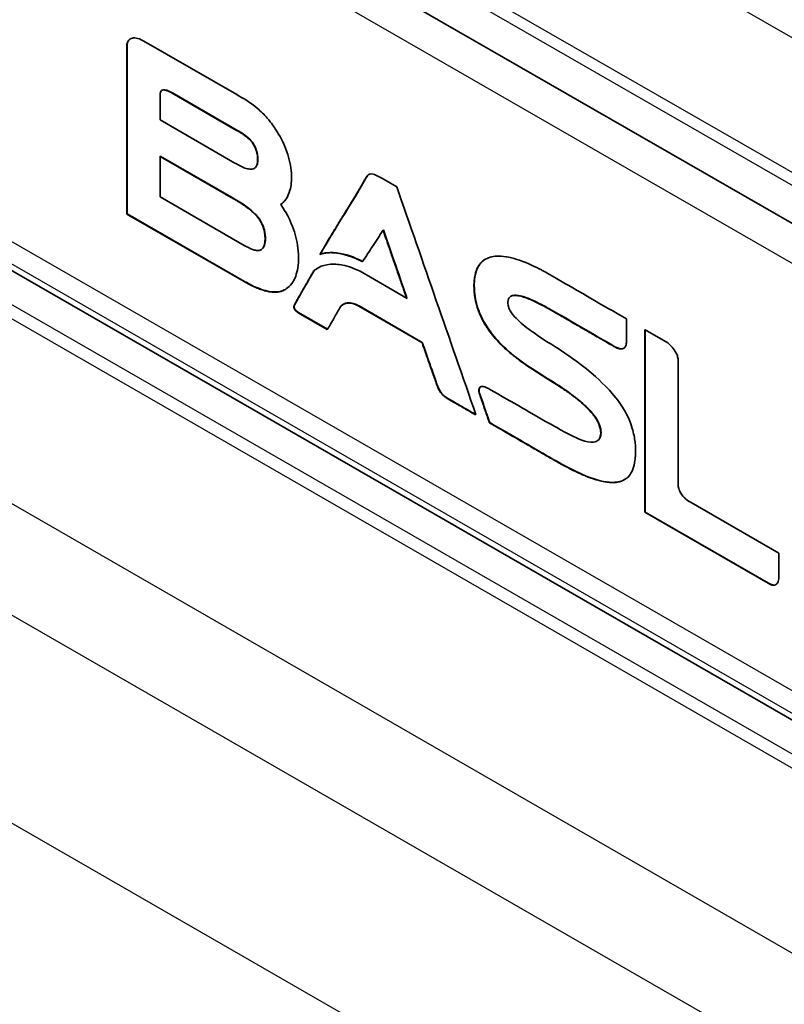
# Model space of a CAD drawing. Header units: millimetres. Extents: x 0 to 420, y 0 to 297.
# Tile 43 of 46: x 343 to 359, y 229 to 250. Entities that reach past the tile are written whole.
import ezdxf

# ---------------------------------------------------------------- set-up
doc = ezdxf.new("R2010")
doc.units = ezdxf.units.MM
doc.layers.add('Sichtbar (ISO)', color=7, linetype='Continuous', lineweight=35)
doc.layers.add('Sichtbar schmal (ISO)', color=7, linetype='Continuous', lineweight=25)

msp = doc.modelspace()

# ---------------------------------------------------------------- linework, layer by layer
at = {"layer": 'Sichtbar (ISO)'}
for p, q in [((371.474, 238.72), (304.299, 277.404)), ((371.474, 227.91), (304.299, 266.593)), ((345.033, 249.511), (345.04, 249.515)), ((345.033, 245.812), (345.033, 249.511)), ((345.04, 249.515), (345.04, 245.816)), ((345.106, 249.62), (345.114, 249.624)), ((347.424, 248.41), (345.406, 249.573)), ((345.756, 247.858), (345.756, 248.394)), ((347.422, 247.633), (346.018, 248.442)), ((346.025, 248.446), (347.429, 247.637)), ((347.382, 246.922), (345.756, 247.858)), ((347.753, 247.379), (347.76, 247.383)), ((345.756, 246.183), (345.756, 247.073)), ((345.756, 247.073), (347.361, 246.149)), ((347.353, 246.145), (345.756, 247.065)), ((350.292, 246.666), (350.3, 246.67)), ((350.685, 246.532), (350.619, 246.57)), ((350.905, 246.405), (350.685, 246.532)), ((347.586, 245.13), (345.756, 246.183)), ((345.033, 245.812), (345.04, 245.816)), ((347.588, 244.341), (345.033, 245.812)), ((345.04, 245.816), (347.595, 244.345)), ((347.927, 245.671), (347.934, 245.675)), ((347.943, 245.645), (347.95, 245.649)), ((349.235, 244.934), (349.242, 244.938)), ((350.156, 244.774), (350.163, 244.779)), ((352.833, 244.826), (352.84, 244.831)), ((349.096, 244.569), (349.103, 244.573)), ((349.187, 244.636), (349.194, 244.64)), ((351.131, 243.974), (350.11, 244.565)), ((348.406, 244.134), (348.413, 244.139)), ((348.482, 244.17), (348.489, 244.174)), ((352.585, 244.243), (352.592, 244.247)), ((352.588, 244.204), (352.595, 244.208)), ((348.685, 243.847), (348.692, 243.851)), ((349.395, 243.299), (348.764, 243.662)), ((348.771, 243.667), (349.402, 243.303)), ((351.455, 243.015), (350.079, 243.807)), ((350.086, 243.811), (351.462, 243.019)), ((354.225, 243.742), (354.232, 243.746)), ((354.264, 243.717), (354.271, 243.721)), ((355.903, 243.027), (355.903, 243.528)), ((349.395, 243.299), (349.402, 243.303)), ((356.304, 243.288), (356.311, 243.293)), ((356.304, 239.321), (356.304, 243.288)), ((356.801, 243.01), (356.311, 243.293)), ((356.311, 243.293), (356.311, 239.325)), ((351.455, 243.015), (351.462, 243.019)), ((353.164, 242.982), (353.171, 242.986)), ((355.625, 242.932), (355.632, 242.936)), ((355.842, 242.887), (355.849, 242.891)), ((357.029, 239.98), (357.029, 242.629)), ((352.722, 242.046), (352.729, 242.05)), ((352.154, 241.71), (352.037, 241.778)), ((352.044, 241.782), (352.161, 241.715)), ((352.701, 241.911), (352.708, 241.915)), ((352.622, 241.441), (352.629, 241.445)), ((352.921, 241.269), (352.928, 241.273)), ((355.345, 241.057), (355.352, 241.061)), ((356.102, 240.561), (356.102, 240.571)), ((354.416, 240.404), (354.424, 240.408)), ((354.467, 240.376), (354.475, 240.381)), ((354.512, 240.35), (354.519, 240.354)), ((354.518, 240.35), (354.525, 240.354)), ((355.857, 240.027), (355.864, 240.031)), ((359.218, 238.431), (357.309, 239.531)), ((356.304, 239.321), (356.311, 239.325)), ((358.988, 237.775), (356.304, 239.321)), ((356.311, 239.325), (358.996, 237.779)), ((359.218, 237.925), (359.218, 238.431)), ((358.988, 237.775), (358.996, 237.779)), ((359.15, 237.744), (359.157, 237.748))]:
    msp.add_line(p, q, dxfattribs=at)
for points, knots in [([(345.406, 249.573), (345.367, 249.595), (345.322, 249.619), (345.224, 249.645), (345.187, 249.647), (345.119, 249.632), (345.094, 249.614), (345.051, 249.563), (345.045, 249.544), (345.04, 249.515)], [-0.03734187, -0.03734187, -0.03734187, -0.03734187, -0.02637236, -0.02637236, -0.01917526, -0.01917526, -0.01156827, -0.01156827, 0, 0, 0, 0]), ([(345.033, 249.511), (345.033, 249.512), (345.033, 249.516), (345.035, 249.523), (345.039, 249.534), (345.044, 249.548), (345.052, 249.564), (345.062, 249.58), (345.076, 249.597), (345.091, 249.61), (345.102, 249.617), (345.106, 249.62)], [0, 0, 0, 0, 0.000056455, 0.000217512, 0.00047136, 0.000807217, 0.001215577, 0.001688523, 0.002220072, 0.002806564, 0.003238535, 0.003238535, 0.003238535, 0.003238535]), ([(345.756, 248.394), (345.757, 248.405), (345.757, 248.421), (345.762, 248.453), (345.766, 248.466), (345.78, 248.492), (345.79, 248.503), (345.82, 248.517), (345.838, 248.518), (345.914, 248.508), (345.98, 248.471), (346.025, 248.446)], [-0.04157904, -0.04157904, -0.04157904, -0.04157904, -0.03605527, -0.03605527, -0.0316714, -0.0316714, -0.02584908, -0.02584908, -0.01907492, -0.01907492, 0, 0, 0, 0]), ([(346.018, 248.442), (346.002, 248.451), (345.969, 248.469), (345.93, 248.488), (345.899, 248.5), (345.877, 248.507), (345.855, 248.511), (345.835, 248.513), (345.817, 248.512), (345.804, 248.508), (345.797, 248.505), (345.796, 248.505)], [-0.007848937, -0.007848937, -0.007848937, -0.007848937, -0.006818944, -0.005799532, -0.00530247, -0.00481732, -0.004345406, -0.003886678, -0.003439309, -0.002999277, -0.002873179, -0.002873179, -0.002873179, -0.002873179]), ([(348.276, 247.645), (348.239, 247.702), (348.179, 247.792), (348.02, 247.976), (347.949, 248.045), (347.717, 248.242), (347.562, 248.331), (347.424, 248.41)], [-0.1231541, -0.1231541, -0.1231541, -0.1231541, -0.0860367, -0.0860367, -0.0585007, -0.0585007, 0, 0, 0, 0]), ([(347.753, 247.379), (347.75, 247.382), (347.745, 247.39), (347.736, 247.4), (347.725, 247.412), (347.713, 247.424), (347.699, 247.437), (347.684, 247.451), (347.667, 247.466), (347.648, 247.482), (347.628, 247.498), (347.605, 247.515), (347.58, 247.533), (347.553, 247.552), (347.524, 247.571), (347.492, 247.591), (347.457, 247.612), (347.434, 247.626), (347.422, 247.633)], [-0.007221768, -0.007221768, -0.007221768, -0.007221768, -0.007027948, -0.006809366, -0.006564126, -0.006290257, -0.005985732, -0.005648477, -0.00527638, -0.004867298, -0.004419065, -0.003929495, -0.003396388, -0.002817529, -0.002190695, -0.001513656, -0.000784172, 0, 0, 0, 0]), ([(347.429, 247.637), (347.481, 247.607), (347.547, 247.568), (347.703, 247.451), (347.722, 247.432), (347.76, 247.383)], [-0.03699207, -0.03699207, -0.03699207, -0.03699207, -0.01894863, -0.01894863, 0, 0, 0, 0]), ([(348.437, 246.066), (348.469, 246.1), (348.54, 246.174), (348.604, 246.414), (348.625, 246.535), (348.602, 246.851), (348.57, 247.006), (348.437, 247.388), (348.356, 247.52), (348.276, 247.645)], [-0.1836672, -0.1836672, -0.1836672, -0.1836672, -0.1113964, -0.1113964, -0.0753566, -0.0753566, -0.0445282, -0.0445282, 0, 0, 0, 0]), ([(347.8, 246.803), (347.806, 246.807), (347.82, 246.816), (347.839, 246.836), (347.854, 246.859), (347.865, 246.886), (347.872, 246.913), (347.876, 246.942), (347.878, 246.97), (347.879, 246.999), (347.878, 247.027), (347.875, 247.065), (347.869, 247.111), (347.856, 247.165), (347.84, 247.216), (347.82, 247.264), (347.799, 247.307), (347.777, 247.345), (347.761, 247.368), (347.753, 247.379)], [-0.01140852, -0.01140852, -0.01140852, -0.01140852, -0.01081064, -0.01008587, -0.00940971, -0.00877156, -0.0081648, -0.00758674, -0.0070382, -0.00652287, -0.00599299, -0.00548345, -0.00452021, -0.00362312, -0.00278566, -0.00200431, -0.00127829, -0.00060912, 0, 0, 0, 0]), ([(347.76, 247.383), (347.774, 247.364), (347.799, 247.328), (347.842, 247.234), (347.856, 247.194), (347.886, 247.075), (347.887, 247.01), (347.883, 246.94), (347.879, 246.904), (347.845, 246.831), (347.822, 246.816), (347.8, 246.804)], [-0.05212378, -0.05212378, -0.05212378, -0.05212378, -0.04272771, -0.04272771, -0.03618986, -0.03618986, -0.02273072, -0.02273072, -0.01279948, -0.01279948, 0, 0, 0, 0]), ([(347.8, 246.804), (347.777, 246.794), (347.756, 246.785), (347.674, 246.791), (347.638, 246.8), (347.523, 246.842), (347.441, 246.889), (347.382, 246.922)], [-0.0528655, -0.0528655, -0.0528655, -0.0528655, -0.03656453, -0.03656453, -0.02511481, -0.02511481, 0, 0, 0, 0]), ([(350.19, 246.525), (350.196, 246.535), (350.207, 246.555), (350.223, 246.584), (350.238, 246.609), (350.253, 246.63), (350.268, 246.648), (350.282, 246.66), (350.29, 246.665), (350.292, 246.666)], [-0.011443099, -0.011443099, -0.011443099, -0.011443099, -0.010601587, -0.009837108, -0.00914147, -0.008505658, -0.007919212, -0.007369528, -0.00714175, -0.00714175, -0.00714175, -0.00714175]), ([(350.619, 246.57), (350.552, 246.608), (350.463, 246.659), (350.372, 246.683), (350.349, 246.685), (350.305, 246.677), (350.286, 246.663), (350.245, 246.618), (350.224, 246.578), (350.197, 246.529)], [-0.1031309, -0.1031309, -0.1031309, -0.1031309, -0.0594952, -0.0594952, -0.0444624, -0.0444624, -0.0263037, -0.0263037, 0, 0, 0, 0]), ([(349.235, 244.934), (349.323, 245.087), (349.456, 245.314), (349.636, 245.607), (349.766, 245.818), (349.89, 246.017), (349.987, 246.175), (350.058, 246.293), (350.106, 246.375), (350.15, 246.451), (350.177, 246.501), (350.19, 246.525)], [-0.04436656, -0.04436656, -0.04436656, -0.04436656, -0.03178534, -0.02558436, -0.01959381, -0.01392698, -0.00869719, -0.00628152, -0.00401745, -0.00191898, 0, 0, 0, 0]), ([(350.197, 246.529), (350.047, 246.253), (349.881, 245.996), (349.504, 245.386), (349.273, 244.992), (349.242, 244.938)], [-0.05163879, -0.05163879, -0.05163879, -0.05163879, -0.02946895, -0.02946895, 0, 0, 0, 0]), ([(352.629, 241.445), (352.342, 242.272), (352.054, 243.098), (351.48, 244.752), (351.192, 245.579), (350.905, 246.405)], [-0.5430984, -0.5430984, -0.5430984, -0.5430984, -0.2715492, -0.2715492, 0, 0, 0, 0]), ([(347.927, 245.671), (347.924, 245.676), (347.918, 245.688), (347.906, 245.706), (347.892, 245.726), (347.875, 245.747), (347.854, 245.771), (347.831, 245.797), (347.803, 245.824), (347.772, 245.853), (347.737, 245.884), (347.697, 245.917), (347.653, 245.951), (347.603, 245.987), (347.549, 246.025), (347.489, 246.064), (347.423, 246.105), (347.377, 246.131), (347.353, 246.145)], [-0.01274657, -0.01274657, -0.01274657, -0.01274657, -0.01247079, -0.01215013, -0.01178044, -0.01135703, -0.01087479, -0.01032828, -0.00971178, -0.00901937, -0.00824498, -0.00738242, -0.0064254, -0.00536758, -0.00420258, -0.00292395, -0.00152525, 0, 0, 0, 0]), ([(347.361, 246.149), (347.477, 246.082), (347.643, 245.984), (347.832, 245.808), (347.865, 245.773), (347.914, 245.71), (347.923, 245.694), (347.934, 245.675)], [-0.04152376, -0.04152376, -0.04152376, -0.04152376, -0.01401114, -0.01401114, -0.00659983, -0.00659983, 0, 0, 0, 0]), ([(348.38, 246.022), (348.388, 246.027), (348.398, 246.033), (348.421, 246.051), (348.43, 246.059), (348.437, 246.066)], [-0.01001005, -0.01001005, -0.01001005, -0.01001005, -0.00491234, -0.00491234, 0, 0, 0, 0]), ([(348.413, 244.139), (348.464, 244.16), (348.549, 244.196), (348.675, 244.372), (348.717, 244.466), (348.771, 244.724), (348.778, 244.89), (348.736, 245.232), (348.695, 245.39), (348.549, 245.772), (348.441, 245.933), (348.38, 246.022)], [-0.1280246, -0.1280246, -0.1280246, -0.1280246, -0.0960763, -0.0960763, -0.0754903, -0.0754903, -0.0529101, -0.0529101, -0.0325385, -0.0325385, 0, 0, 0, 0]), ([(347.943, 245.645), (347.943, 245.645), (347.942, 245.645), (347.942, 245.645), (347.942, 245.646), (347.942, 245.646), (347.942, 245.647), (347.941, 245.648), (347.941, 245.648), (347.94, 245.65), (347.939, 245.651), (347.937, 245.654), (347.935, 245.658), (347.932, 245.662), (347.931, 245.665), (347.93, 245.667), (347.929, 245.668), (347.929, 245.669), (347.928, 245.669), (347.928, 245.67), (347.927, 245.67), (347.927, 245.671), (347.927, 245.671), (347.927, 245.671), (347.927, 245.671)], [-0.0004547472, -0.0004547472, -0.0004547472, -0.0004547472, -0.0004534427, -0.0004496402, -0.0004435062, -0.0004352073, -0.00042491, -0.0004127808, -0.0003989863, -0.0003836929, -0.000349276, -0.0003108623, -0.0002273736, -0.0001438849, -0.0001054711, -0.0000710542, -0.0000557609, -0.0000419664, -0.0000298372, -0.0000195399, -0.000011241, -0.000005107, -0.0000013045, 0, 0, 0, 0]), ([(347.934, 245.675), (347.937, 245.671), (347.939, 245.666), (347.942, 245.661), (347.949, 245.65), (347.95, 245.649)], [-0.001161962, -0.001161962, -0.001161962, -0.001161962, -0.00019366, -0.00019366, 0, 0, 0, 0]), ([(347.954, 245.036), (347.957, 245.038), (347.965, 245.043), (347.977, 245.055), (347.991, 245.072), (348.006, 245.096), (348.02, 245.127), (348.029, 245.159), (348.035, 245.188), (348.038, 245.213), (348.04, 245.24), (348.041, 245.272), (348.04, 245.307), (348.038, 245.344), (348.034, 245.379), (348.028, 245.412), (348.022, 245.443), (348.014, 245.473), (348.006, 245.5), (347.998, 245.525), (347.99, 245.548), (347.981, 245.569), (347.973, 245.588), (347.965, 245.604), (347.958, 245.618), (347.952, 245.629), (347.947, 245.638), (347.944, 245.643), (347.943, 245.645)], [-0.01208206, -0.01208206, -0.01208206, -0.01208206, -0.01177955, -0.01133659, -0.01077426, -0.01010335, -0.00933066, -0.00845835, -0.00798394, -0.00748309, -0.00695458, -0.00639688, -0.00570201, -0.00505352, -0.00444856, -0.00388463, -0.00335967, -0.00287204, -0.00242053, -0.00200439, -0.00162333, -0.00127749, -0.00096742, -0.0006941, -0.00045885, -0.00026337, -0.00010966, 0, 0, 0, 0]), ([(347.95, 245.649), (347.955, 245.64), (347.975, 245.608), (348.008, 245.523), (348.018, 245.491), (348.042, 245.392), (348.048, 245.329), (348.048, 245.241), (348.045, 245.182), (348.004, 245.072), (347.985, 245.056), (347.96, 245.04)], [-0.08000198, -0.08000198, -0.08000198, -0.08000198, -0.06267169, -0.06267169, -0.05215373, -0.05215373, -0.0299886, -0.0299886, -0.01524082, -0.01524082, 0, 0, 0, 0]), ([(350.163, 244.779), (350.235, 244.888), (350.307, 244.997), (350.454, 245.222), (350.529, 245.336), (350.608, 245.456), (350.611, 245.461), (350.615, 245.466)], [-0.1323599, -0.1323599, -0.1323599, -0.1323599, -0.0691365, -0.0691365, -0.0029566, -0.0029566, 0, 0, 0, 0]), ([(351.121, 243.98), (351.12, 243.983), (351.117, 243.991), (351.11, 244.009), (351.101, 244.036), (351.089, 244.07), (351.076, 244.11), (351.06, 244.155), (351.036, 244.224), (351.003, 244.321), (350.944, 244.491), (350.866, 244.716), (350.788, 244.941), (350.729, 245.112), (350.695, 245.208), (350.671, 245.277), (350.656, 245.322), (350.642, 245.362), (350.63, 245.396), (350.621, 245.423), (350.614, 245.443), (350.61, 245.453), (350.609, 245.458)], [-0.0244205, -0.0244205, -0.0244205, -0.0244205, -0.02431248, -0.02398081, -0.02353208, -0.02297529, -0.02231946, -0.02157357, -0.02074665, -0.01888569, -0.01680863, -0.01229431, -0.00777999, -0.00570293, -0.00384197, -0.00301505, -0.00226916, -0.00161333, -0.00105654, -0.00060781, -0.00027614, -0.0000716, -0.0000716, -0.0000716, -0.0000716]), ([(350.615, 245.466), (350.693, 245.238), (350.772, 245.01), (350.937, 244.534), (351.023, 244.285), (351.117, 244.016), (351.124, 243.995), (351.131, 243.974)], [-0.1633249, -0.1633249, -0.1633249, -0.1633249, -0.0884677, -0.0884677, -0.0068053, -0.0068053, 0, 0, 0, 0]), ([(347.96, 245.04), (347.947, 245.032), (347.923, 245.018), (347.85, 245.018), (347.818, 245.025), (347.711, 245.059), (347.64, 245.099), (347.586, 245.13)], [-0.04729177, -0.04729177, -0.04729177, -0.04729177, -0.03276221, -0.03276221, -0.02276158, -0.02276158, 0, 0, 0, 0]), ([(350.156, 244.774), (350.129, 244.788), (350.076, 244.814), (349.998, 244.849), (349.924, 244.879), (349.853, 244.904), (349.785, 244.924), (349.721, 244.941), (349.659, 244.954), (349.601, 244.963), (349.545, 244.968), (349.476, 244.972), (349.397, 244.969), (349.311, 244.957), (349.26, 244.942), (349.235, 244.934)], [-0.02108644, -0.02108644, -0.02108644, -0.02108644, -0.0193635, -0.01770547, -0.01610925, -0.01457195, -0.0130909, -0.01166366, -0.01028803, -0.00896208, -0.00768414, -0.00645279, -0.00412606, -0.00197562, 0, 0, 0, 0]), ([(349.242, 244.938), (349.308, 244.958), (349.446, 244.999), (349.885, 244.916), (350.028, 244.846), (350.163, 244.779)], [-0.1210677, -0.1210677, -0.1210677, -0.1210677, -0.0573856, -0.0573856, 0, 0, 0, 0]), ([(350.11, 244.565), (350.018, 244.607), (349.917, 244.654), (349.668, 244.715), (349.562, 244.726), (349.246, 244.703), (349.135, 244.602), (349.103, 244.573)], [-0.0455066, -0.0455066, -0.0455066, -0.0455066, -0.03242147, -0.03242147, -0.02230636, -0.02230636, 0, 0, 0, 0]), ([(352.585, 244.243), (352.586, 244.287), (352.588, 244.373), (352.607, 244.489), (352.637, 244.591), (352.679, 244.678), (352.733, 244.75), (352.786, 244.797), (352.822, 244.82), (352.833, 244.826)], [-0.04254206, -0.04254206, -0.04254206, -0.04254206, -0.0400792, -0.03772833, -0.03545887, -0.03323779, -0.0310308, -0.02880386, -0.02777366, -0.02777366, -0.02777366, -0.02777366]), ([(354.053, 244.595), (353.923, 244.661), (353.769, 244.739), (353.421, 244.86), (353.264, 244.897), (353.018, 244.897), (352.921, 244.877), (352.763, 244.786), (352.704, 244.72), (352.599, 244.496), (352.595, 244.363), (352.592, 244.247)], [-0.1965892, -0.1965892, -0.1965892, -0.1965892, -0.1443215, -0.1443215, -0.1021846, -0.1021846, -0.0713414, -0.0713414, -0.0429903, -0.0429903, 0, 0, 0, 0]), ([(348.685, 243.847), (348.685, 243.848), (348.688, 243.853), (348.694, 243.864), (348.704, 243.881), (348.717, 243.904), (348.734, 243.933), (348.753, 243.968), (348.777, 244.009), (348.803, 244.054), (348.831, 244.105), (348.863, 244.16), (348.897, 244.219), (348.933, 244.283), (348.971, 244.349), (349.011, 244.42), (349.053, 244.493), (349.081, 244.543), (349.096, 244.569)], [-0.01969246, -0.01969246, -0.01969246, -0.01969246, -0.01959544, -0.01930975, -0.01884341, -0.01820448, -0.01740097, -0.01644095, -0.01533243, -0.01408346, -0.01270208, -0.01119632, -0.00957422, -0.00784383, -0.00601317, -0.00409029, -0.00208322, 0, 0, 0, 0]), ([(349.103, 244.573), (349.079, 244.53), (348.857, 244.142), (348.725, 243.91), (348.709, 243.88), (348.692, 243.851)], [-0.1266383, -0.1266383, -0.1266383, -0.1266383, -0.0158551, -0.0158551, 0, 0, 0, 0]), ([(349.096, 244.569), (349.103, 244.575), (349.118, 244.589), (349.144, 244.609), (349.168, 244.625), (349.183, 244.634), (349.187, 244.636)], [-0.024584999, -0.024584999, -0.024584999, -0.024584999, -0.02384856, -0.022989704, -0.022015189, -0.021632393, -0.021632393, -0.021632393, -0.021632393]), ([(354.216, 244.505), (354.188, 244.521), (354.161, 244.536), (354.107, 244.566), (354.08, 244.58), (354.053, 244.595)], [-0.02306188, -0.02306188, -0.02306188, -0.02306188, -0.01153104, -0.01153104, 0, 0, 0, 0]), ([(354.282, 244.466), (354.271, 244.473), (354.26, 244.479), (354.247, 244.487), (354.218, 244.504), (354.216, 244.505)], [-0.006311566, -0.006311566, -0.006311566, -0.006311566, -0.001051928, -0.001051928, 0, 0, 0, 0]), ([(348.406, 244.134), (348.394, 244.131), (348.37, 244.123), (348.331, 244.115), (348.29, 244.111), (348.247, 244.11), (348.202, 244.112), (348.156, 244.117), (348.107, 244.125), (348.039, 244.14), (347.949, 244.168), (347.835, 244.213), (347.714, 244.27), (347.631, 244.317), (347.588, 244.341)], [0, 0, 0, 0, 0.00098026, 0.0019728, 0.00298041, 0.00400571, 0.0050512, 0.0061192, 0.00721187, 0.00833122, 0.01065674, 0.01310929, 0.01569974, 0.01843707, 0.01843707, 0.01843707, 0.01843707]), ([(347.595, 244.345), (347.718, 244.276), (347.866, 244.194), (348.256, 244.089), (348.366, 244.124), (348.413, 244.139)], [-0.0473274, -0.0473274, -0.0473274, -0.0473274, -0.02531457, -0.02531457, 0, 0, 0, 0]), ([(354.31, 244.451), (354.309, 244.451), (354.297, 244.458), (354.295, 244.459), (354.283, 244.466), (354.282, 244.466)], [-0.0005122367, -0.0005122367, -0.0005122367, -0.0005122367, -0.0002561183, -0.0002561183, 0, 0, 0, 0]), ([(355.903, 243.528), (355.638, 243.682), (355.372, 243.836), (354.642, 244.26), (354.628, 244.267), (354.31, 244.451)], [-0.2121533, -0.2121533, -0.2121533, -0.2121533, -0.1350427, -0.1350427, 0, 0, 0, 0]), ([(352.588, 244.204), (352.588, 244.204), (352.588, 244.204), (352.588, 244.204), (352.588, 244.205), (352.588, 244.205), (352.588, 244.206), (352.588, 244.207), (352.587, 244.208), (352.587, 244.21), (352.587, 244.213), (352.587, 244.217), (352.586, 244.223), (352.586, 244.229), (352.586, 244.234), (352.586, 244.236), (352.585, 244.238), (352.585, 244.239), (352.585, 244.24), (352.585, 244.241), (352.585, 244.242), (352.585, 244.242), (352.585, 244.243), (352.585, 244.243), (352.585, 244.243)], [-0.0006995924, -0.0006995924, -0.0006995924, -0.0006995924, -0.0006975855, -0.0006917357, -0.000682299, -0.0006695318, -0.0006536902, -0.0006350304, -0.0006138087, -0.0005902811, -0.0005373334, -0.000478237, -0.0003497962, -0.0002213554, -0.000162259, -0.0001093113, -0.0000857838, -0.000064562, -0.0000459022, -0.0000300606, -0.0000172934, -0.0000078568, -0.0000020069, 0, 0, 0, 0]), ([(353.164, 242.982), (353.141, 243.005), (353.097, 243.051), (353.034, 243.122), (352.974, 243.195), (352.919, 243.268), (352.868, 243.342), (352.821, 243.417), (352.779, 243.492), (352.74, 243.569), (352.706, 243.646), (352.677, 243.724), (352.651, 243.802), (352.63, 243.882), (352.613, 243.962), (352.6, 244.042), (352.591, 244.123), (352.589, 244.177), (352.588, 244.204)], [-0.02189993, -0.02189993, -0.02189993, -0.02189993, -0.02034949, -0.01885588, -0.01741369, -0.01601688, -0.01465882, -0.01333228, -0.01202951, -0.01074235, -0.00946231, -0.00818077, -0.00688914, -0.00557902, -0.00424235, -0.00287155, -0.00145959, 0, 0, 0, 0]), ([(352.592, 244.247), (352.592, 244.241), (352.593, 244.234), (352.594, 244.226), (352.595, 244.209), (352.595, 244.208)], [-0.002899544, -0.002899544, -0.002899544, -0.002899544, -0.000483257, -0.000483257, 0, 0, 0, 0]), ([(352.595, 244.208), (352.6, 244.092), (352.606, 243.962), (352.716, 243.631), (352.775, 243.508), (352.968, 243.197), (353.076, 243.083), (353.171, 242.986)], [-0.1118849, -0.1118849, -0.1118849, -0.1118849, -0.0696298, -0.0696298, -0.0431522, -0.0431522, 0, 0, 0, 0]), ([(349.665, 243.769), (349.686, 243.805), (349.704, 243.828), (349.802, 243.875), (349.846, 243.883), (349.98, 243.871), (350.054, 243.829), (350.086, 243.811)], [-0.03324112, -0.03324112, -0.03324112, -0.03324112, -0.02153134, -0.02153134, -0.01367416, -0.01367416, 0, 0, 0, 0]), ([(350.079, 243.807), (350.07, 243.812), (350.052, 243.823), (350.025, 243.836), (349.999, 243.847), (349.966, 243.859), (349.928, 243.869), (349.886, 243.875), (349.847, 243.876), (349.813, 243.872), (349.782, 243.864), (349.76, 243.854), (349.747, 243.848), (349.743, 243.846)], [-0.010904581, -0.010904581, -0.010904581, -0.010904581, -0.010309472, -0.00973593, -0.009182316, -0.008647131, -0.007627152, -0.006666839, -0.005760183, -0.004903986, -0.004097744, -0.003343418, -0.003008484, -0.003008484, -0.003008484, -0.003008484]), ([(353.331, 243.819), (353.328, 243.836), (353.321, 243.884), (353.332, 243.948), (353.339, 243.974), (353.375, 244.018), (353.398, 244.031), (353.474, 244.052), (353.537, 244.045), (353.754, 243.994), (353.931, 243.904), (354.054, 243.842)], [-0.1178204, -0.1178204, -0.1178204, -0.1178204, -0.0935557, -0.0935557, -0.0825793, -0.0825793, -0.072363, -0.072363, -0.052312, -0.052312, 0, 0, 0, 0]), ([(354.047, 243.838), (354.029, 243.847), (353.991, 243.866), (353.914, 243.904), (353.814, 243.95), (353.714, 243.99), (353.635, 244.015), (353.578, 244.03), (353.525, 244.039), (353.475, 244.043), (353.431, 244.039), (353.402, 244.03), (353.388, 244.023), (353.386, 244.022)], [-0.01966493, -0.01966493, -0.01966493, -0.01966493, -0.01850795, -0.01728451, -0.01471209, -0.01209063, -0.01080285, -0.00955036, -0.00834566, -0.00719826, -0.00611318, -0.00508884, -0.00489646, -0.00489646, -0.00489646, -0.00489646]), ([(348.764, 243.662), (348.76, 243.665), (348.751, 243.67), (348.739, 243.678), (348.728, 243.687), (348.718, 243.695), (348.709, 243.703), (348.701, 243.711), (348.695, 243.719), (348.689, 243.728), (348.684, 243.736), (348.679, 243.744), (348.676, 243.751), (348.673, 243.759), (348.671, 243.766), (348.669, 243.776), (348.668, 243.787), (348.668, 243.8), (348.67, 243.812), (348.673, 243.822), (348.676, 243.83), (348.679, 243.837), (348.681, 243.842), (348.683, 243.845), (348.684, 243.846), (348.684, 243.847), (348.685, 243.847), (348.685, 243.847)], [-0.004045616, -0.004045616, -0.004045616, -0.004045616, -0.003759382, -0.003498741, -0.003261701, -0.003046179, -0.002850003, -0.002670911, -0.002506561, -0.002354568, -0.002212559, -0.002078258, -0.001949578, -0.00182472, -0.001702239, -0.001581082, -0.001340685, -0.001101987, -0.000868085, -0.000644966, -0.000440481, -0.000263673, -0.000124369, -0.000071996, -0.000032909, -0.000008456, 0, 0, 0, 0]), ([(348.692, 243.851), (348.691, 243.851), (348.686, 243.843), (348.678, 243.822), (348.676, 243.813), (348.675, 243.793), (348.675, 243.784), (348.678, 243.769), (348.681, 243.761), (348.688, 243.743), (348.693, 243.735), (348.707, 243.717), (348.715, 243.708), (348.743, 243.684), (348.761, 243.673), (348.771, 243.667)], [-0.01420397, -0.01420397, -0.01420397, -0.01420397, -0.01221456, -0.01221456, -0.01101937, -0.01101937, -0.0096945, -0.0096945, -0.00818532, -0.00818532, -0.00652971, -0.00652971, -0.00439864, -0.00439864, 0, 0, 0, 0]), ([(349.402, 243.303), (349.408, 243.314), (349.519, 243.511), (349.571, 243.603), (349.615, 243.681), (349.661, 243.762), (349.663, 243.766), (349.665, 243.769)], [-0.05210445, -0.05210445, -0.05210445, -0.05210445, -0.04407856, -0.04407856, -0.00197453, -0.00197453, 0, 0, 0, 0]), ([(354.233, 242.998), (354.162, 243.043), (354.011, 243.138), (353.755, 243.321), (353.635, 243.413), (353.485, 243.557), (353.448, 243.599), (353.393, 243.671), (353.376, 243.699), (353.344, 243.761), (353.338, 243.789), (353.331, 243.819)], [-0.04215445, -0.04215445, -0.04215445, -0.04215445, -0.02856914, -0.02856914, -0.01963235, -0.01963235, -0.01481958, -0.01481958, -0.00985457, -0.00985457, 0, 0, 0, 0]), ([(354.225, 243.742), (354.219, 243.745), (354.207, 243.752), (354.188, 243.762), (354.168, 243.774), (354.146, 243.786), (354.123, 243.798), (354.099, 243.811), (354.073, 243.824), (354.056, 243.833), (354.047, 243.838)], [-0.003801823, -0.003801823, -0.003801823, -0.003801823, -0.003434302, -0.003031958, -0.002596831, -0.002130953, -0.001636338, -0.001114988, -0.000568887, 0, 0, 0, 0]), ([(354.054, 243.842), (354.069, 243.834), (354.105, 243.816), (354.181, 243.775), (354.217, 243.754), (354.232, 243.746)], [-0.01246463, -0.01246463, -0.01246463, -0.01246463, -0.00626772, -0.00626772, 0, 0, 0, 0]), ([(354.264, 243.717), (354.263, 243.717), (354.263, 243.717), (354.263, 243.717), (354.263, 243.718), (354.262, 243.718), (354.261, 243.719), (354.26, 243.719), (354.259, 243.72), (354.257, 243.721), (354.255, 243.723), (354.25, 243.726), (354.244, 243.729), (354.239, 243.733), (354.234, 243.736), (354.232, 243.737), (354.23, 243.738), (354.229, 243.739), (354.228, 243.74), (354.227, 243.74), (354.226, 243.741), (354.226, 243.741), (354.225, 243.741), (354.225, 243.741), (354.225, 243.742)], [-0.0008177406, -0.0008177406, -0.0008177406, -0.0008177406, -0.0008153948, -0.000808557, -0.0007975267, -0.0007826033, -0.0007640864, -0.0007422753, -0.0007174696, -0.0006899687, -0.0006280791, -0.0005590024, -0.0004088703, -0.0002587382, -0.0001896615, -0.000127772, -0.0001002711, -0.0000754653, -0.0000536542, -0.0000351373, -0.0000202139, -0.0000091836, -0.0000023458, 0, 0, 0, 0]), ([(354.232, 243.746), (354.233, 243.745), (354.25, 243.734), (354.253, 243.733), (354.27, 243.722), (354.271, 243.721)], [-0.0007638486, -0.0007638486, -0.0007638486, -0.0007638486, -0.0003819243, -0.0003819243, 0, 0, 0, 0]), ([(355.625, 242.932), (355.589, 242.954), (355.517, 242.995), (355.412, 243.056), (355.311, 243.114), (355.215, 243.169), (355.124, 243.222), (355.01, 243.288), (354.878, 243.365), (354.73, 243.45), (354.596, 243.528), (354.474, 243.598), (354.383, 243.651), (354.314, 243.69), (354.281, 243.707), (354.264, 243.717)], [-0.02899491, -0.02899491, -0.02899491, -0.02899491, -0.02665126, -0.02441183, -0.02227317, -0.02023181, -0.01828431, -0.01642722, -0.01297043, -0.00983383, -0.00698978, -0.00441067, -0.00206887, -0.00112566, 0, 0, 0, 0]), ([(354.271, 243.721), (354.497, 243.599), (354.725, 243.461), (355.178, 243.199), (355.405, 243.068), (355.632, 242.936)], [-0.1925898, -0.1925898, -0.1925898, -0.1925898, -0.0962964, -0.0962964, 0, 0, 0, 0]), ([(351.754, 242.158), (351.75, 242.172), (351.739, 242.202), (351.721, 242.253), (351.701, 242.311), (351.679, 242.375), (351.655, 242.444), (351.621, 242.539), (351.588, 242.634), (351.555, 242.728), (351.532, 242.793), (351.511, 242.853), (351.493, 242.906), (351.479, 242.944), (351.47, 242.97), (351.465, 242.985), (351.461, 242.997), (351.458, 243.006), (351.456, 243.012), (351.455, 243.014), (351.455, 243.015)], [-0.01413392, -0.01413392, -0.01413392, -0.01413392, -0.01344651, -0.01260552, -0.01163826, -0.01057206, -0.00943421, -0.00825203, -0.00586391, -0.00471258, -0.00362616, -0.00263196, -0.00175728, -0.00102943, -0.00072911, -0.00047573, -0.00027272, -0.00012348, -0.00003144, 0, 0, 0, 0]), ([(351.462, 243.019), (351.472, 242.991), (351.565, 242.724), (351.652, 242.475), (351.752, 242.19), (351.762, 242.162)], [-0.02022208, -0.02022208, -0.02022208, -0.02022208, -0.00938817, -0.00938817, 0, 0, 0, 0]), ([(355.632, 242.936), (355.659, 242.919), (355.686, 242.906), (355.738, 242.886), (355.765, 242.879), (355.81, 242.877), (355.83, 242.88), (355.864, 242.898), (355.877, 242.913), (355.902, 242.966), (355.903, 243.006), (355.903, 243.027)], [-0.02673505, -0.02673505, -0.02673505, -0.02673505, -0.02165715, -0.02165715, -0.01660237, -0.01660237, -0.01213103, -0.01213103, -0.00768072, -0.00768072, 0, 0, 0, 0]), ([(357.029, 242.629), (357.028, 242.643), (357.028, 242.669), (357.01, 242.733), (356.999, 242.76), (356.961, 242.832), (356.93, 242.875), (356.859, 242.959), (356.822, 242.993), (356.802, 243.009), (356.802, 243.01), (356.801, 243.01)], [-0.00496968, -0.00496968, -0.00496968, -0.00496968, -0.003919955, -0.003919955, -0.003151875, -0.003151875, -0.001818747, -0.001818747, -0.000220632, -0.000220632, 0, 0, 0, 0]), ([(354.343, 242.125), (354.281, 242.163), (354.163, 242.237), (353.991, 242.346), (353.831, 242.45), (353.681, 242.552), (353.54, 242.654), (353.408, 242.758), (353.283, 242.865), (353.203, 242.943), (353.164, 242.982)], [-0.02542076, -0.02542076, -0.02542076, -0.02542076, -0.02149605, -0.01784042, -0.01442885, -0.01123486, -0.00822962, -0.00538084, -0.00265167, 0, 0, 0, 0]), ([(353.171, 242.986), (353.335, 242.825), (353.437, 242.728), (353.934, 242.388), (354.134, 242.263), (354.35, 242.129)], [-0.2532325, -0.2532325, -0.2532325, -0.2532325, -0.0916501, -0.0916501, 0, 0, 0, 0]), ([(354.279, 242.969), (354.272, 242.974), (354.264, 242.979), (354.249, 242.988), (354.241, 242.993), (354.233, 242.998)], [-0.006466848, -0.006466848, -0.006466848, -0.006466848, -0.003233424, -0.003233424, 0, 0, 0, 0]), ([(355.534, 241.975), (355.428, 242.086), (355.243, 242.28), (354.659, 242.73), (354.452, 242.86), (354.279, 242.969)], [-0.1658339, -0.1658339, -0.1658339, -0.1658339, -0.0734619, -0.0734619, 0, 0, 0, 0]), ([(355.842, 242.887), (355.839, 242.885), (355.83, 242.88), (355.811, 242.875), (355.787, 242.873), (355.761, 242.876), (355.736, 242.881), (355.712, 242.889), (355.689, 242.898), (355.669, 242.908), (355.652, 242.917), (355.64, 242.924), (355.632, 242.928), (355.629, 242.93), (355.627, 242.932), (355.626, 242.932), (355.625, 242.932)], [-0.004974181, -0.004974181, -0.004974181, -0.004974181, -0.004719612, -0.004110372, -0.00351379, -0.002931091, -0.002368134, -0.001834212, -0.0013411, -0.000902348, -0.000532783, -0.000248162, -0.000142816, -0.000064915, -0.000016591, 0, 0, 0, 0]), ([(352.037, 241.778), (352.026, 241.785), (352.004, 241.798), (351.973, 241.819), (351.945, 241.84), (351.919, 241.862), (351.897, 241.884), (351.877, 241.906), (351.859, 241.929), (351.843, 241.953), (351.829, 241.976), (351.816, 242.001), (351.804, 242.025), (351.79, 242.059), (351.773, 242.104), (351.761, 242.139), (351.754, 242.158)], [-0.007811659, -0.007811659, -0.007811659, -0.007811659, -0.007078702, -0.006415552, -0.005814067, -0.0052657, -0.004761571, -0.004292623, -0.003849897, -0.003424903, -0.00301001, -0.002598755, -0.002185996, -0.001767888, -0.000905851, 0, 0, 0, 0]), ([(351.762, 242.162), (351.775, 242.123), (351.787, 242.088), (351.814, 242.022), (351.829, 241.991), (351.868, 241.929), (351.89, 241.901), (351.966, 241.828), (352.016, 241.799), (352.044, 241.782)], [-0.03320421, -0.03320421, -0.03320421, -0.03320421, -0.02625852, -0.02625852, -0.01924054, -0.01924054, -0.01211558, -0.01211558, 0, 0, 0, 0]), ([(352.701, 241.911), (352.701, 241.911), (352.7, 241.912), (352.699, 241.915), (352.698, 241.923), (352.695, 241.934), (352.693, 241.949), (352.691, 241.965), (352.691, 241.983), (352.693, 242.001), (352.698, 242.018), (352.705, 242.03), (352.712, 242.038), (352.717, 242.043), (352.721, 242.045), (352.722, 242.046)], [-0.007302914, -0.007302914, -0.007302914, -0.007302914, -0.007290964, -0.007256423, -0.007127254, -0.006930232, -0.00667909, -0.006385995, -0.00606085, -0.005710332, -0.005336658, -0.004936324, -0.004723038, -0.00449882, -0.004389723, -0.004389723, -0.004389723, -0.004389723]), ([(352.923, 242.001), (352.902, 242.013), (352.862, 242.035), (352.801, 242.055), (352.779, 242.059), (352.748, 242.057), (352.736, 242.054), (352.715, 242.04), (352.709, 242.03), (352.7, 242.008), (352.698, 241.993), (352.699, 241.948), (352.702, 241.933), (352.708, 241.915)], [-0.0234736, -0.0234736, -0.0234736, -0.0234736, -0.0173358, -0.0173358, -0.01417743, -0.01417743, -0.01203921, -0.01203921, -0.00958908, -0.00958908, -0.00589598, -0.00589598, 0, 0, 0, 0]), ([(354.387, 241.162), (354.338, 241.188), (353.699, 241.556), (353.411, 241.721), (353.167, 241.861), (352.923, 242.001)], [-0.1220294, -0.1220294, -0.1220294, -0.1220294, -0.1034858, -0.1034858, 0, 0, 0, 0]), ([(355.345, 241.057), (355.342, 241.08), (355.339, 241.116), (355.327, 241.168), (355.313, 241.213), (355.293, 241.263), (355.266, 241.317), (355.23, 241.375), (355.184, 241.439), (355.128, 241.507), (355.06, 241.579), (354.995, 241.642), (354.936, 241.695), (354.887, 241.737), (354.834, 241.781), (354.777, 241.826), (354.715, 241.872), (354.65, 241.92), (354.58, 241.969), (354.505, 242.02), (354.426, 242.072), (354.371, 242.107), (354.343, 242.125)], [-0.02504692, -0.02504692, -0.02504692, -0.02504692, -0.02384043, -0.02315985, -0.02242119, -0.02161054, -0.02070709, -0.01968462, -0.01851329, -0.01716153, -0.0155972, -0.01378842, -0.01278239, -0.01170355, -0.01054807, -0.00931216, -0.00799209, -0.00658412, -0.00508458, -0.00348979, -0.00179614, 0, 0, 0, 0]), ([(354.35, 242.129), (354.447, 242.067), (354.666, 241.928), (354.993, 241.659), (355.076, 241.577), (355.178, 241.461), (355.219, 241.408), (355.28, 241.309), (355.302, 241.267), (355.343, 241.154), (355.348, 241.102), (355.352, 241.061)], [-0.08492316, -0.08492316, -0.08492316, -0.08492316, -0.05493013, -0.05493013, -0.03694968, -0.03694968, -0.02399548, -0.02399548, -0.01457543, -0.01457543, 0, 0, 0, 0]), ([(356.102, 240.571), (356.104, 240.643), (356.106, 240.725), (356.081, 240.943), (356.061, 241.043), (355.989, 241.284), (355.929, 241.42), (355.732, 241.758), (355.599, 241.903), (355.534, 241.975)], [-0.08206983, -0.08206983, -0.08206983, -0.08206983, -0.06397879, -0.06397879, -0.04983659, -0.04983659, -0.0303646, -0.0303646, 0, 0, 0, 0]), ([(352.921, 241.269), (352.921, 241.27), (352.92, 241.272), (352.918, 241.277), (352.915, 241.286), (352.911, 241.298), (352.906, 241.312), (352.9, 241.329), (352.894, 241.348), (352.883, 241.378), (352.869, 241.42), (352.844, 241.493), (352.811, 241.59), (352.778, 241.686), (352.752, 241.76), (352.738, 241.801), (352.728, 241.831), (352.721, 241.851), (352.715, 241.868), (352.71, 241.882), (352.706, 241.894), (352.704, 241.902), (352.702, 241.908), (352.701, 241.91), (352.701, 241.911)], [-0.01057448, -0.01057448, -0.01057448, -0.01057448, -0.01054458, -0.01045653, -0.01031421, -0.01012151, -0.00988228, -0.00960042, -0.00927979, -0.00892427, -0.00812406, -0.00723079, -0.00528907, -0.00334711, -0.00245356, -0.00165295, -0.00129718, -0.00097628, -0.00069412, -0.00045457, -0.00026151, -0.00011881, -0.00003035, 0, 0, 0, 0]), ([(352.708, 241.915), (352.709, 241.91), (352.721, 241.877), (352.744, 241.808), (352.754, 241.781), (352.781, 241.702), (352.799, 241.647), (352.825, 241.573), (352.924, 241.286), (352.928, 241.273)], [-0.02782438, -0.02782438, -0.02782438, -0.02782438, -0.01948366, -0.01948366, -0.01429577, -0.01429577, -0.00408699, -0.00408699, 0, 0, 0, 0]), ([(352.622, 241.441), (352.604, 241.451), (352.569, 241.471), (352.515, 241.502), (352.459, 241.535), (352.402, 241.568), (352.343, 241.602), (352.282, 241.637), (352.218, 241.673), (352.176, 241.698), (352.154, 241.71)], [-0.009958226, -0.009958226, -0.009958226, -0.009958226, -0.00884329, -0.007694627, -0.00651055, -0.005289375, -0.004029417, -0.002728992, -0.001386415, 0, 0, 0, 0]), ([(352.161, 241.715), (352.239, 241.67), (352.317, 241.625), (352.553, 241.488), (352.613, 241.454), (352.629, 241.445)], [-0.009869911, -0.009869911, -0.009869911, -0.009869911, -0.006614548, -0.006614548, 0, 0, 0, 0]), ([(354.416, 240.404), (354.299, 240.472), (354.061, 240.609), (353.761, 240.783), (353.514, 240.926), (353.322, 241.037), (353.124, 241.152), (352.989, 241.23), (352.921, 241.269)], [-0.03184415, -0.03184415, -0.03184415, -0.03184415, -0.02433459, -0.01664179, -0.01267148, -0.00858913, -0.00437266, 0, 0, 0, 0]), ([(352.928, 241.273), (353.003, 241.23), (353.778, 240.781), (354.175, 240.552), (354.288, 240.487), (354.424, 240.408)], [-0.1824085, -0.1824085, -0.1824085, -0.1824085, -0.0576008, -0.0576008, 0, 0, 0, 0]), ([(355.346, 241.001), (355.342, 240.981), (355.338, 240.96), (355.317, 240.918), (355.305, 240.902), (355.263, 240.864), (355.227, 240.851), (355.112, 240.839), (355.018, 240.862), (354.781, 240.947), (354.623, 241.033), (354.387, 241.162)], [-0.2222695, -0.2222695, -0.2222695, -0.2222695, -0.2037267, -0.2037267, -0.1886619, -0.1886619, -0.1586287, -0.1586287, -0.1004524, -0.1004524, 0, 0, 0, 0]), ([(355.262, 240.868), (355.272, 240.875), (355.289, 240.888), (355.308, 240.912), (355.321, 240.936), (355.332, 240.964), (355.336, 240.986), (355.338, 240.997)], [-0.003637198, -0.003637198, -0.003637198, -0.003637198, -0.00266333, -0.002016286, -0.001362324, -0.000693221, 0, 0, 0, 0]), ([(355.338, 240.997), (355.339, 241), (355.34, 241.005), (355.341, 241.013), (355.343, 241.02), (355.344, 241.027), (355.344, 241.035), (355.345, 241.042), (355.345, 241.049), (355.345, 241.054), (355.345, 241.057)], [-0.001173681, -0.001173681, -0.001173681, -0.001173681, -0.001004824, -0.000845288, -0.000693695, -0.000548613, -0.000408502, -0.000271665, -0.000136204, 0, 0, 0, 0]), ([(355.352, 241.061), (355.352, 241.051), (355.352, 241.045), (355.349, 241.023), (355.348, 241.015), (355.346, 241.001)], [-0.0183977, -0.0183977, -0.0183977, -0.0183977, -0.0058937, -0.0058937, 0, 0, 0, 0]), ([(354.525, 240.354), (354.801, 240.205), (355.178, 240.004), (355.64, 239.966), (355.738, 239.975), (355.896, 240.042), (355.957, 240.094), (356.071, 240.283), (356.086, 240.416), (356.097, 240.522)], [-0.2099894, -0.2099894, -0.2099894, -0.2099894, -0.1003346, -0.1003346, -0.0692413, -0.0692413, -0.0416565, -0.0416565, 0, 0, 0, 0]), ([(356.097, 240.522), (356.097, 240.523), (356.099, 240.54), (356.1, 240.548), (356.101, 240.555), (356.102, 240.561)], [-0.003110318, -0.003110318, -0.003110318, -0.003110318, -0.002591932, -0.002591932, 0, 0, 0, 0]), ([(354.467, 240.376), (354.467, 240.377), (354.467, 240.377), (354.467, 240.377), (354.466, 240.377), (354.465, 240.378), (354.464, 240.378), (354.463, 240.379), (354.461, 240.38), (354.459, 240.381), (354.456, 240.383), (354.45, 240.386), (354.442, 240.39), (354.434, 240.395), (354.428, 240.398), (354.425, 240.4), (354.423, 240.401), (354.421, 240.402), (354.42, 240.403), (354.419, 240.403), (354.418, 240.404), (354.417, 240.404), (354.417, 240.404), (354.417, 240.404), (354.416, 240.404)], [-0.001086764, -0.001086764, -0.001086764, -0.001086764, -0.001083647, -0.00107456, -0.0010599, -0.001040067, -0.001015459, -0.000986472, -0.000953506, -0.000916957, -0.000834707, -0.000742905, -0.000543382, -0.000343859, -0.000252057, -0.000169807, -0.000133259, -0.000100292, -0.000071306, -0.000046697, -0.000026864, -0.000012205, -0.000003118, 0, 0, 0, 0]), ([(354.424, 240.408), (354.432, 240.404), (354.441, 240.399), (354.451, 240.394), (354.474, 240.381), (354.475, 240.381)], [-0.002704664, -0.002704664, -0.002704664, -0.002704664, -0.000450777, -0.000450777, 0, 0, 0, 0]), ([(354.512, 240.35), (354.512, 240.35), (354.511, 240.35), (354.511, 240.35), (354.51, 240.35), (354.51, 240.351), (354.509, 240.351), (354.507, 240.352), (354.506, 240.353), (354.504, 240.354), (354.501, 240.356), (354.496, 240.359), (354.49, 240.363), (354.483, 240.367), (354.478, 240.37), (354.475, 240.372), (354.473, 240.373), (354.472, 240.374), (354.47, 240.375), (354.469, 240.375), (354.469, 240.376), (354.468, 240.376), (354.468, 240.376), (354.468, 240.376), (354.467, 240.376)], [-0.000938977, -0.000938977, -0.000938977, -0.000938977, -0.0009362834, -0.0009284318, -0.0009157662, -0.0008986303, -0.0008773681, -0.0008523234, -0.00082384, -0.0007922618, -0.0007211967, -0.0006418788, -0.0004694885, -0.0002970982, -0.0002177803, -0.0001467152, -0.000115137, -0.0000866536, -0.0000616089, -0.0000403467, -0.0000232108, -0.0000105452, -0.0000026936, 0, 0, 0, 0]), ([(354.475, 240.381), (354.476, 240.38), (354.495, 240.368), (354.504, 240.363), (354.511, 240.358), (354.519, 240.354)], [-0.003742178, -0.003742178, -0.003742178, -0.003742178, -0.003118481, -0.003118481, 0, 0, 0, 0]), ([(354.518, 240.35), (354.518, 240.35), (354.518, 240.35), (354.517, 240.35), (354.517, 240.35), (354.517, 240.35), (354.517, 240.35), (354.516, 240.35), (354.515, 240.35), (354.513, 240.35), (354.512, 240.35)], [-0.0001509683, -0.0001509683, -0.0001509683, -0.0001509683, -0.0001492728, -0.0001472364, -0.0001410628, -0.0001370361, -0.0001273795, -0.0001159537, -0.000103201, 0, 0, 0, 0]), ([(355.857, 240.027), (355.838, 240.016), (355.791, 239.994), (355.705, 239.972), (355.597, 239.965), (355.47, 239.975), (355.323, 240.004), (355.188, 240.045), (355.068, 240.088), (354.97, 240.128), (354.866, 240.174), (354.756, 240.226), (354.639, 240.285), (354.559, 240.328), (354.518, 240.35)], [-0.03034755, -0.03034755, -0.03034755, -0.03034755, -0.0286382, -0.02626207, -0.02363947, -0.02072136, -0.01745838, -0.0138018, -0.01181071, -0.00970351, -0.00747446, -0.0051179, -0.00262825, 0, 0, 0, 0]), ([(354.519, 240.354), (354.52, 240.354), (354.521, 240.354), (354.523, 240.354), (354.524, 240.354), (354.525, 240.354)], [-0.0007581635, -0.0007581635, -0.0007581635, -0.0007581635, -0.000342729, -0.000342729, 0, 0, 0, 0]), ([(357.309, 239.531), (357.276, 239.55), (357.238, 239.573), (357.164, 239.638), (357.138, 239.665), (357.095, 239.723), (357.077, 239.752), (357.045, 239.823), (357.037, 239.857), (357.026, 239.917), (357.024, 239.951), (357.029, 239.98)], [-0.04719657, -0.04719657, -0.04719657, -0.04719657, -0.03405403, -0.03405403, -0.02664868, -0.02664868, -0.02018306, -0.02018306, -0.01176055, -0.01176055, 0, 0, 0, 0]), ([(358.996, 237.779), (359.013, 237.767), (359.027, 237.758), (359.077, 237.74), (359.097, 237.736), (359.135, 237.738), (359.153, 237.744), (359.184, 237.769), (359.196, 237.789), (359.218, 237.854), (359.218, 237.901), (359.218, 237.925)], [-0.02874937, -0.02874937, -0.02874937, -0.02874937, -0.02264075, -0.02264075, -0.01854436, -0.01854436, -0.01397396, -0.01397396, -0.00880566, -0.00880566, 0, 0, 0, 0]), ([(359.15, 237.744), (359.147, 237.743), (359.138, 237.738), (359.121, 237.733), (359.101, 237.732), (359.08, 237.735), (359.06, 237.74), (359.041, 237.747), (359.024, 237.754), (359.01, 237.762), (358.999, 237.768), (358.993, 237.772), (358.99, 237.775), (358.989, 237.775), (358.988, 237.775)], [-0.003730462, -0.003730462, -0.003730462, -0.003730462, -0.003471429, -0.002937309, -0.00243272, -0.001956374, -0.001511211, -0.001103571, -0.000742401, -0.000438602, -0.000204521, -0.000053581, -0.000013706, 0, 0, 0, 0])]:
    msp.add_open_spline(points, degree=3, knots=knots, dxfattribs=at)
msp.add_open_spline([(348.482, 244.17), (348.458, 244.156), (348.432, 244.145), (348.406, 244.134)], degree=3, dxfattribs=at)
at = {"layer": 'Sichtbar schmal (ISO)'}
for p, q in [((370.988, 243.038), (303.813, 281.721)), ((371.463, 239.831), (304.287, 278.515)), ((371.474, 239.541), (304.299, 278.225)), ((371.333, 237.926), (304.158, 276.61)), ((371.333, 228.623), (304.158, 267.306)), ((371.432, 228.079), (304.257, 266.762)), ((371.474, 227.17), (304.299, 265.854)), ((304.287, 265.551), (371.463, 226.867)), ((303.813, 261.798), (370.988, 223.114)), ((302.814, 259.955), (369.99, 221.272)), ((299.427, 257.379), (352.106, 227.043)), ((346.018, 248.442), (346.025, 248.446)), ((347.422, 247.633), (347.429, 247.637)), ((350.19, 246.525), (350.197, 246.529)), ((347.353, 246.145), (347.361, 246.149)), ((347.588, 244.341), (347.595, 244.345)), ((348.764, 243.662), (348.771, 243.667)), ((350.079, 243.807), (350.086, 243.811)), ((354.047, 243.838), (354.054, 243.842)), ((351.754, 242.158), (351.762, 242.162)), ((354.343, 242.125), (354.35, 242.129)), ((352.037, 241.778), (352.044, 241.782)), ((352.154, 241.71), (352.161, 241.715)), ((355.338, 240.997), (355.346, 241.001))]:
    msp.add_line(p, q, dxfattribs=at)

doc.saveas('drawing.dxf')
